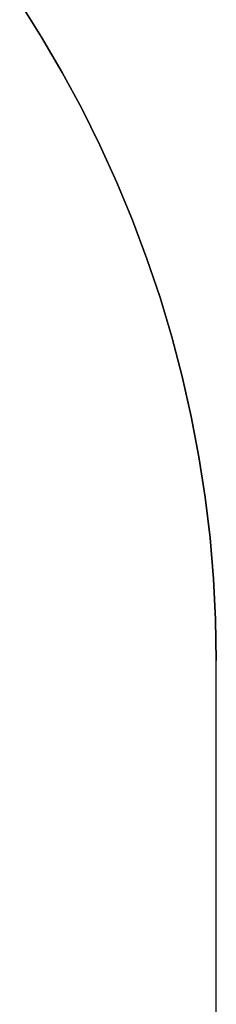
# Model space of a CAD drawing. Header units: millimetres. Extents: x 492 to 1282, y -834 to -234.
# Tile 55 of 93: x 895 to 902, y -309 to -272. Entities that reach past the tile are written whole.
import ezdxf

# ---------------------------------------------------------------- set-up
doc = ezdxf.new("R2010")
doc.units = ezdxf.units.MM
doc.layers.add('Volume$Layer 03', color=7, linetype='Continuous', true_color=0x000000)

msp = doc.modelspace()

# ---------------------------------------------------------------- linework, layer by layer
at = {"layer": 'Volume$Layer 03'}
for p, q in [((895.478, -272.273, 201), (894.639, -270.946, 201)), ((894.639, -270.946, 199), (895.478, -272.273, 199)), ((895.478, -272.273, 200), (894.639, -270.946, 200)), ((896.271, -273.629, 201), (895.478, -272.273, 201)), ((895.478, -272.273, 199), (896.271, -273.629, 199)), ((896.271, -273.629, 200), (895.478, -272.273, 200)), ((897.017, -275.011, 201), (896.271, -273.629, 201)), ((896.271, -273.629, 199), (897.017, -275.011, 199)), ((897.017, -275.011, 200), (896.271, -273.629, 200)), ((897.716, -276.418, 201), (897.017, -275.011, 201)), ((897.017, -275.011, 199), (897.716, -276.418, 199)), ((897.716, -276.418, 200), (897.017, -275.011, 200)), ((898.366, -277.848, 201), (897.716, -276.418, 201)), ((897.716, -276.418, 199), (898.366, -277.848, 199)), ((898.366, -277.848, 200), (897.716, -276.418, 200)), ((898.967, -279.299, 201), (898.366, -277.848, 201)), ((898.366, -277.848, 199), (898.967, -279.299, 199)), ((898.967, -279.299, 200), (898.366, -277.848, 200)), ((899.518, -280.77, 201), (898.967, -279.299, 201)), ((898.967, -279.299, 199), (899.518, -280.77, 199)), ((899.518, -280.77, 200), (898.967, -279.299, 200)), ((900.019, -282.259, 201), (899.518, -280.77, 201)), ((899.518, -280.77, 199), (900.019, -282.259, 199)), ((900.019, -282.259, 200), (899.518, -280.77, 200)), ((900.469, -283.764, 201), (900.019, -282.259, 201)), ((900.019, -282.259, 199), (900.469, -283.764, 199)), ((900.469, -283.764, 200), (900.019, -282.259, 200)), ((900.867, -285.283, 201), (900.469, -283.764, 201)), ((900.469, -283.764, 199), (900.867, -285.283, 199)), ((900.867, -285.283, 200), (900.469, -283.764, 200)), ((901.212, -286.815, 201), (900.867, -285.283, 201)), ((900.867, -285.283, 199), (901.212, -286.815, 199)), ((901.212, -286.815, 200), (900.867, -285.283, 200)), ((901.506, -288.358, 201), (901.212, -286.815, 201)), ((901.212, -286.815, 199), (901.506, -288.358, 199)), ((901.506, -288.358, 200), (901.212, -286.815, 200)), ((901.746, -289.911, 201), (901.506, -288.358, 201)), ((901.506, -288.358, 199), (901.746, -289.911, 199)), ((901.746, -289.911, 200), (901.506, -288.358, 200)), ((901.933, -291.47, 201), (901.746, -289.911, 201)), ((901.746, -289.911, 199), (901.933, -291.47, 199)), ((901.933, -291.47, 200), (901.746, -289.911, 200)), ((902.067, -293.035, 201), (901.933, -291.47, 201)), ((901.933, -291.47, 199), (902.067, -293.035, 199)), ((902.067, -293.035, 200), (901.933, -291.47, 200)), ((902.148, -294.604, 201), (902.067, -293.035, 201)), ((902.067, -293.035, 199), (902.148, -294.604, 199)), ((902.148, -294.604, 200), (902.067, -293.035, 200)), ((902.174, -296.174, 201), (902.148, -294.604, 201)), ((902.148, -294.604, 199), (902.174, -296.174, 199)), ((902.174, -296.174, 200), (902.148, -294.604, 200)), ((902.174, -772.371, 201), (902.174, -296.174, 201)), ((902.174, -772.371, 199), (902.174, -296.174, 199)), ((902.174, -296.174, 201), (902.174, -296.174, 199)), ((902.174, -772.371, 200), (902.174, -296.174, 200))]:
    msp.add_line(p, q, dxfattribs=at)

doc.saveas('drawing.dxf')
